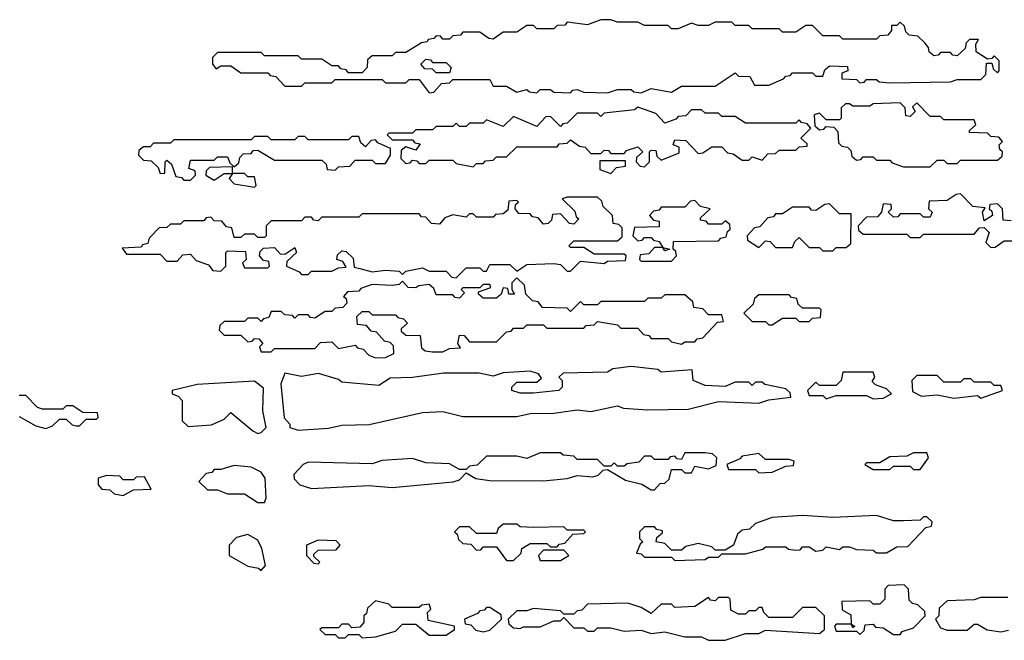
# Model space of a CAD drawing. Extents: x 2737958 to 2903317, y 894217 to 1030017.
# Tile 49 of 123: x 2777267 to 2780195, y 1025512 to 1027358. Entities that reach past the tile are written whole.
import ezdxf

# ---------------------------------------------------------------- set-up
doc = ezdxf.new("R2010")
doc.units = 0

msp = doc.modelspace()

# ---------------------------------------------------------------- linework, layer by layer
at = {"layer": '0CON05XD'}
for points in [[(2779115, 1027140), (2779145, 1027152.5), (2779205, 1027142.5), (2779235, 1027160), (2779335, 1027160), (2779395, 1027200), (2779405, 1027190), (2779438.3, 1027188.3), (2779452.5, 1027162.5), (2779495, 1027162.5), (2779538.3, 1027181.7), (2779545, 1027190), (2779558.3, 1027191.7), (2779565, 1027200), (2779625, 1027200), (2779635, 1027190), (2779655, 1027190), (2779661.7, 1027208.3), (2779675, 1027220), (2779728.3, 1027218.3), (2779730, 1027205), (2779711.7, 1027198.3), (2779711.7, 1027181.7), (2779755, 1027180), (2779765, 1027170), (2779778.3, 1027171.7), (2779785, 1027180), (2779815, 1027180), (2779823, 1027173), (2779855, 1027170), (2780035, 1027172.5), (2780055, 1027180), (2780125, 1027180), (2780140, 1027195), (2780141.7, 1027228.3), (2780158.3, 1027228.3), (2780161.7, 1027211.7), (2780175, 1027200), (2780180, 1027205), (2780180, 1027235), (2780165, 1027250), (2780158.3, 1027241.7), (2780145, 1027240), (2780111.7, 1027261.7), (2780110, 1027285), (2780118.3, 1027298.3), (2780091.7, 1027298.3), (2780081.7, 1027288.3), (2780078.3, 1027271.7), (2780055, 1027250), (2780041.7, 1027251.7), (2780035, 1027260), (2780005, 1027260), (2779998.3, 1027251.7), (2779985, 1027250), (2779971.7, 1027261.7), (2779970, 1027275), (2779958.3, 1027288.3), (2779938.3, 1027308.3), (2779911.7, 1027311.7), (2779901.7, 1027321.7), (2779898.3, 1027338.3), (2779885, 1027350), (2779875, 1027340), (2779860, 1027340), (2779860, 1027325), (2779848.3, 1027311.7), (2779825, 1027310), (2779815, 1027300), (2779715, 1027300), (2779705, 1027310), (2779655, 1027310), (2779625, 1027340), (2779605, 1027340), (2779575, 1027320), (2779535, 1027320), (2779525, 1027330), (2779445, 1027330), (2779435, 1027340), (2779395, 1027340), (2779385, 1027350), (2779335, 1027350), (2779315, 1027340), (2779285, 1027340), (2779265, 1027347.5), (2779225, 1027330), (2779205, 1027330), (2779195, 1027340), (2779125, 1027340), (2779105, 1027350), (2779045, 1027350), (2779025, 1027357.5), (2778995, 1027357.5), (2778955, 1027342.5), (2778895, 1027350), (2778888.3, 1027341.7), (2778865, 1027340), (2778855, 1027330), (2778805, 1027330), (2778795, 1027340), (2778775, 1027340), (2778745, 1027320), (2778705, 1027320), (2778675, 1027300), (2778661.7, 1027301.7), (2778635, 1027320), (2778585, 1027320), (2778578.3, 1027311.7), (2778555, 1027310), (2778545, 1027300), (2778525, 1027300), (2778518.3, 1027308.3), (2778505, 1027310), (2778498.3, 1027301.7), (2778481.7, 1027298.3), (2778478.3, 1027291.7), (2778461.7, 1027288.3), (2778415, 1027260), (2778385, 1027260), (2778375, 1027250), (2778315, 1027250), (2778301.7, 1027238.3), (2778300, 1027215), (2778285, 1027200), (2778245, 1027200), (2778238.3, 1027208.3), (2778221.7, 1027211.7), (2778215, 1027220), (2778195, 1027220), (2778165, 1027240), (2778105, 1027240), (2778095, 1027250), (2777995, 1027250), (2777985, 1027260), (2777855, 1027260), (2777840, 1027245), (2777840, 1027225), (2777851.7, 1027211.7), (2777865, 1027220), (2777895, 1027220), (2777925, 1027200), (2778005, 1027200), (2778011.7, 1027191.7), (2778028.3, 1027188.3), (2778055, 1027160), (2778105, 1027160), (2778115, 1027170), (2778195, 1027170), (2778205, 1027180), (2778345, 1027180), (2778355, 1027170), (2778415, 1027170), (2778425, 1027180), (2778455, 1027180), (2778485, 1027140), (2778498.3, 1027141.7), (2778521.7, 1027168.3), (2778545, 1027170), (2778555, 1027180), (2778665, 1027180), (2778675, 1027160), (2778715, 1027160), (2778745, 1027142.5), (2778775, 1027150), (2778783, 1027143), (2778805, 1027140), (2778815, 1027150), (2778845, 1027150), (2778855, 1027142.5), (2778905, 1027140), (2778911.7, 1027148.3), (2778925, 1027150), (2778945, 1027142.5), (2779015, 1027140), (2779045, 1027150), (2779085, 1027150), (2779093, 1027143), (2779115, 1027140)], [(2778545, 1027200), (2778505, 1027200), (2778495, 1027210), (2778471.7, 1027211.7), (2778460, 1027225), (2778475, 1027240), (2778488.3, 1027238.3), (2778495, 1027230), (2778535, 1027230), (2778550, 1027215), (2778545, 1027200)], [(2779975, 1026920), (2779995, 1026940), (2780015, 1026940), (2780025, 1026930), (2780055, 1026930), (2780065, 1026940), (2780175, 1026940), (2780188.3, 1026951.7), (2780190, 1026965), (2780181.7, 1026971.7), (2780180, 1026985), (2780190, 1026995), (2780178.3, 1027008.3), (2780155, 1027010), (2780145, 1027020), (2780091.7, 1027021.7), (2780091.7, 1027028.3), (2780110, 1027045), (2780105, 1027060), (2780015, 1027060), (2780005, 1027070), (2779975, 1027070), (2779935, 1027110), (2779921.7, 1027098.3), (2779930, 1027085), (2779915, 1027070), (2779901.7, 1027071.7), (2779900, 1027095), (2779885, 1027110), (2779805, 1027107.5), (2779795, 1027100), (2779745, 1027100), (2779735, 1027107.5), (2779723, 1027107), (2779710, 1027095), (2779710, 1027065), (2779705, 1027060), (2779665, 1027060), (2779645, 1027080), (2779630, 1027075), (2779631.7, 1027041.7), (2779645, 1027030), (2779658.3, 1027031.7), (2779665, 1027040), (2779688.3, 1027038.3), (2779700, 1027025), (2779701.7, 1026991.7), (2779711.7, 1026981.7), (2779728.3, 1026978.3), (2779738.3, 1026968.3), (2779741.7, 1026951.7), (2779755, 1026940), (2779768.3, 1026941.7), (2779775, 1026950), (2779805, 1026950), (2779815, 1026940), (2779855, 1026940), (2779861.7, 1026931.7), (2779895, 1026920), (2779975, 1026920)], [(2779125, 1026920), (2779140, 1026935), (2779140, 1026965), (2779145, 1026970), (2779158.3, 1026968.3), (2779161.7, 1026951.7), (2779175, 1026940), (2779228.3, 1026961.7), (2779228.3, 1026978.3), (2779210, 1026985), (2779215, 1027000), (2779248.3, 1026998.3), (2779285, 1026960), (2779298.3, 1026961.7), (2779325, 1026980), (2779355, 1026980), (2779371.7, 1026961.7), (2779388.3, 1026958.3), (2779415, 1026940), (2779435, 1026940), (2779445, 1026950), (2779475, 1026940), (2779491.7, 1026958.3), (2779515, 1026960), (2779525, 1026970), (2779575, 1026970), (2779585, 1026980), (2779608.3, 1026981.7), (2779608.3, 1026988.3), (2779590, 1027005), (2779620, 1027035), (2779608.3, 1027048.3), (2779591.7, 1027051.7), (2779585, 1027060), (2779575, 1027050), (2779425, 1027050), (2779395, 1027070), (2779355, 1027070), (2779345, 1027080), (2779305, 1027080), (2779295, 1027090), (2779265, 1027090), (2779248.3, 1027071.7), (2779225, 1027070), (2779218.3, 1027061.7), (2779185, 1027050), (2779158.3, 1027078.3), (2779105, 1027097.5), (2779095, 1027090), (2779005, 1027080), (2778995, 1027070), (2778985, 1027080), (2778925, 1027080), (2778895, 1027050), (2778881.7, 1027048.3), (2778875, 1027040), (2778845, 1027070), (2778831.7, 1027068.3), (2778805, 1027040), (2778735, 1027070), (2778705, 1027040), (2778655, 1027060), (2778645, 1027050), (2778605, 1027050), (2778595, 1027040), (2778575, 1027040), (2778565, 1027050), (2778555, 1027040), (2778505, 1027040), (2778495, 1027030), (2778445, 1027030), (2778435, 1027020), (2778365, 1027020), (2778360, 1027015), (2778375, 1027000), (2778435, 1027000), (2778441.7, 1026991.7), (2778458.3, 1026988.3), (2778445, 1026970), (2778415, 1026980), (2778401.7, 1026968.3), (2778400, 1026945), (2778415, 1026930), (2778428.3, 1026931.7), (2778435, 1026940), (2778448.3, 1026938.3), (2778455, 1026930), (2778475, 1026930), (2778485, 1026940), (2778555, 1026940), (2778565, 1026930), (2778615, 1026920), (2778625, 1026930), (2778645, 1026930), (2778651.7, 1026938.3), (2778675, 1026940), (2778685, 1026950), (2778715, 1026950), (2778745, 1026980), (2778865, 1026980), (2778871.7, 1026988.3), (2778895, 1026990), (2778905, 1027000), (2778931.7, 1026981.7), (2778948.3, 1026978.3), (2778965, 1026960), (2778995, 1026960), (2779005, 1026970), (2779018.3, 1026968.3), (2779025, 1026960), (2779065, 1026960), (2779071.7, 1026968.3), (2779105, 1026980), (2779120, 1026965), (2779101.7, 1026948.3), (2779100, 1026935), (2779111.7, 1026921.7), (2779125, 1026920)], [(2777775, 1026880), (2777790, 1026895), (2777788.3, 1026908.3), (2777770, 1026915), (2777775, 1026940), (2777845, 1026940), (2777855, 1026950), (2777885, 1026950), (2777891.7, 1026931.7), (2777905, 1026920), (2777918.3, 1026931.7), (2777921.7, 1026948.3), (2777931.7, 1026958.3), (2777955, 1026960), (2777961.7, 1026968.3), (2777975, 1026970), (2778025, 1026940), (2778165, 1026940), (2778178.3, 1026928.3), (2778181.7, 1026911.7), (2778205, 1026910), (2778215, 1026920), (2778248.3, 1026921.7), (2778265, 1026940), (2778315, 1026940), (2778325, 1026930), (2778355, 1026930), (2778370, 1026955), (2778370, 1026975), (2778331.7, 1026991.7), (2778325, 1027000), (2778311.7, 1026998.3), (2778295, 1026980), (2778281.7, 1026991.7), (2778275, 1027010), (2778255, 1027010), (2778245, 1027000), (2778125, 1027000), (2778115, 1027010), (2778095, 1027010), (2778085, 1027000), (2778015, 1027000), (2778005, 1027010), (2777965, 1027010), (2777955, 1027000), (2777725, 1027000), (2777715, 1026990), (2777665, 1026990), (2777655, 1026980), (2777635, 1026980), (2777621.7, 1026968.3), (2777620, 1026955), (2777635, 1026940), (2777658.3, 1026938.3), (2777678.3, 1026918.3), (2777685, 1026900), (2777698.3, 1026901.7), (2777700, 1026935), (2777705, 1026940), (2777718.3, 1026928.3), (2777731.7, 1026891.7), (2777748.3, 1026888.3), (2777755, 1026880), (2777775, 1026880)], [(2779025, 1026900), (2779041.7, 1026918.3), (2779068.3, 1026921.7), (2779068.3, 1026938.3), (2778991.7, 1026938.3), (2778991.7, 1026911.7), (2779025, 1026900)], [(2777845, 1026880), (2777875, 1026900), (2777900, 1026900), (2777900, 1026920), (2777831.7, 1026918.3), (2777821.7, 1026908.3), (2777820, 1026895), (2777845, 1026880)], [(2777965, 1026860), (2777970, 1026865), (2777965, 1026890), (2777945, 1026890), (2777935, 1026900), (2777900, 1026900), (2777890, 1026885), (2777905, 1026870), (2777965, 1026860)], [(2778565, 1026590), (2778595, 1026620), (2778635, 1026620), (2778645, 1026610), (2778655, 1026610), (2778665, 1026630), (2778725, 1026630), (2778745, 1026610), (2778775, 1026630), (2778855, 1026632.5), (2778875, 1026630), (2778895, 1026610), (2778905, 1026610), (2778935, 1026640), (2779005, 1026632.5), (2779015, 1026640), (2779068.3, 1026641.7), (2779070, 1026655), (2779065, 1026660), (2778975, 1026660), (2778945, 1026680), (2778905, 1026680), (2778900, 1026685), (2778915, 1026700), (2779045, 1026700), (2779058.3, 1026711.7), (2779058.3, 1026738.3), (2779048.3, 1026748.3), (2779031.7, 1026751.7), (2779030, 1026775), (2779001.7, 1026801.7), (2778998.3, 1026818.3), (2778985, 1026830), (2778895, 1026830), (2778880, 1026825), (2778918.3, 1026788.3), (2778921.7, 1026771.7), (2778930, 1026765), (2778915, 1026750), (2778901.7, 1026751.7), (2778875, 1026780), (2778851.7, 1026778.3), (2778848.3, 1026761.7), (2778838.3, 1026751.7), (2778825, 1026750), (2778808.3, 1026768.3), (2778791.7, 1026771.7), (2778785, 1026780), (2778751.7, 1026781.7), (2778740, 1026795), (2778741.7, 1026808.3), (2778750, 1026815), (2778745, 1026820), (2778721.7, 1026818.3), (2778718.3, 1026791.7), (2778705, 1026780), (2778681.7, 1026778.3), (2778675, 1026770), (2778625, 1026770), (2778615, 1026780), (2778605, 1026780), (2778595, 1026770), (2778555, 1026777.5), (2778531.7, 1026768.3), (2778515, 1026750), (2778491.7, 1026751.7), (2778475, 1026770), (2778461.7, 1026771.7), (2778455, 1026780), (2778285, 1026780), (2778275, 1026770), (2778165, 1026770), (2778155, 1026760), (2778141.7, 1026761.7), (2778135, 1026770), (2778115, 1026770), (2778105, 1026760), (2778015, 1026760), (2778000, 1026745), (2778000, 1026715), (2777995, 1026710), (2777975, 1026710), (2777965, 1026720), (2777935, 1026720), (2777925, 1026710), (2777905, 1026710), (2777898.3, 1026738.3), (2777881.7, 1026741.7), (2777868.3, 1026758.3), (2777845, 1026760), (2777835, 1026770), (2777821.7, 1026768.3), (2777815, 1026760), (2777755, 1026760), (2777745, 1026750), (2777715, 1026750), (2777705, 1026740), (2777681.7, 1026738.3), (2777651.7, 1026708.3), (2777648.3, 1026691.7), (2777631.7, 1026688.3), (2777628.3, 1026681.7), (2777571.7, 1026678.3), (2777585, 1026660), (2777685, 1026660), (2777705, 1026640), (2777735, 1026640), (2777751.7, 1026658.3), (2777775, 1026660), (2777791.7, 1026641.7), (2777828.3, 1026628.3), (2777841.7, 1026611.7), (2777865, 1026610), (2777880, 1026625), (2777880, 1026665), (2777885, 1026670), (2777938.3, 1026668.3), (2777940, 1026645), (2777930, 1026635), (2777935, 1026620), (2778005, 1026620), (2778010, 1026625), (2778008.3, 1026638.3), (2777991.7, 1026641.7), (2777980, 1026655), (2777981.7, 1026668.3), (2777991.7, 1026678.3), (2778025, 1026680), (2778041.7, 1026661.7), (2778055, 1026660), (2778085, 1026680), (2778090, 1026665), (2778061.7, 1026638.3), (2778060, 1026625), (2778098.3, 1026608.3), (2778105, 1026600), (2778125, 1026600), (2778135, 1026610), (2778195, 1026610), (2778215, 1026620), (2778238.3, 1026621.7), (2778228.3, 1026638.3), (2778210, 1026645), (2778211.7, 1026658.3), (2778225, 1026670), (2778238.3, 1026668.3), (2778258.3, 1026648.3), (2778261.7, 1026621.7), (2778278.3, 1026618.3), (2778315, 1026607.5), (2778355, 1026613.3), (2778395, 1026610), (2778405, 1026600), (2778415, 1026610), (2778465, 1026620), (2778485, 1026610), (2778535, 1026610), (2778551.7, 1026591.7), (2778565, 1026590)], [(2779205, 1026640), (2779220, 1026655), (2779218.3, 1026668.3), (2779210, 1026675), (2779211.7, 1026698.3), (2779345, 1026700), (2779351.7, 1026708.3), (2779368.3, 1026711.7), (2779371.7, 1026728.3), (2779380, 1026735), (2779378.3, 1026748.3), (2779365, 1026760), (2779355, 1026750), (2779315, 1026750), (2779308.3, 1026758.3), (2779291.7, 1026761.7), (2779291.7, 1026768.3), (2779320, 1026795), (2779291.7, 1026801.7), (2779275, 1026820), (2779261.7, 1026818.3), (2779245, 1026800), (2779175, 1026800), (2779168.3, 1026791.7), (2779151.7, 1026788.3), (2779140, 1026775), (2779151.7, 1026761.7), (2779168.3, 1026758.3), (2779168.3, 1026741.7), (2779095, 1026740), (2779090, 1026715), (2779105, 1026700), (2779118.3, 1026701.7), (2779125, 1026710), (2779145, 1026710), (2779151.7, 1026701.7), (2779168.3, 1026698.3), (2779180, 1026680), (2779200, 1026675), (2779185, 1026670), (2779180, 1026680), (2779155, 1026680), (2779138.3, 1026661.7), (2779111.7, 1026658.3), (2779110, 1026645), (2779115, 1026640), (2779205, 1026640)], [(2780215, 1026760), (2780191.7, 1026761.7), (2780190, 1026795), (2780175, 1026810), (2780151.7, 1026808.3), (2780150, 1026795), (2780158.3, 1026788.3), (2780160, 1026775), (2780135, 1026760), (2780130, 1026785), (2780138.3, 1026798.3), (2780101.7, 1026801.7), (2780065, 1026840), (2780051.7, 1026838.3), (2780025, 1026820), (2779971.7, 1026818.3), (2779970, 1026795), (2779980, 1026785), (2779975, 1026770), (2779955, 1026770), (2779945, 1026780), (2779885, 1026780), (2779878.3, 1026771.7), (2779865, 1026770), (2779850, 1026785), (2779860, 1026795), (2779858.3, 1026808.3), (2779835, 1026810), (2779830, 1026785), (2779818.3, 1026771.7), (2779785, 1026770), (2779760, 1026745), (2779761.7, 1026731.7), (2779775, 1026720), (2779905, 1026720), (2779915, 1026710), (2779945, 1026710), (2779955, 1026720), (2780105, 1026720), (2780121.7, 1026738.3), (2780135, 1026740), (2780150, 1026725), (2780140, 1026695), (2780155, 1026680), (2780168.3, 1026681.7), (2780195, 1026700), (2780345, 1026700)], [(2779685, 1026670), (2779695, 1026680), (2779725, 1026680), (2779738.3, 1026691.7), (2779740, 1026780), (2779705, 1026780), (2779675, 1026810), (2779661.7, 1026808.3), (2779635, 1026790), (2779621.7, 1026791.7), (2779615, 1026800), (2779565, 1026800), (2779535, 1026780), (2779515, 1026780), (2779508.3, 1026771.7), (2779491.7, 1026768.3), (2779468.3, 1026741.7), (2779451.7, 1026738.3), (2779430, 1026715), (2779431.7, 1026701.7), (2779465, 1026680), (2779485, 1026700), (2779498.3, 1026698.3), (2779515, 1026680), (2779565, 1026680), (2779571.7, 1026698.3), (2779585, 1026710), (2779615, 1026680), (2779645, 1026680), (2779655, 1026670), (2779685, 1026670)], [(2778325, 1026352.5), (2778355, 1026353.3), (2778380, 1026365), (2778378.3, 1026388.3), (2778368.3, 1026398.3), (2778351.7, 1026401.7), (2778328.3, 1026428.3), (2778311.7, 1026431.7), (2778298.3, 1026448.3), (2778271.7, 1026451.7), (2778270, 1026475), (2778285, 1026490), (2778305, 1026490), (2778315, 1026480), (2778385, 1026480), (2778391.7, 1026471.7), (2778408.3, 1026468.3), (2778420, 1026455), (2778401.7, 1026438.3), (2778401.7, 1026431.7), (2778415, 1026420), (2778458.3, 1026418.3), (2778461.7, 1026381.7), (2778473, 1026373), (2778495, 1026370), (2778525, 1026370), (2778545, 1026380), (2778578.3, 1026381.7), (2778570, 1026395), (2778575, 1026420), (2778588.3, 1026418.3), (2778605, 1026400), (2778685, 1026400), (2778715, 1026430), (2778728.3, 1026431.7), (2778735, 1026440), (2778765, 1026440), (2778775, 1026450), (2778825, 1026450), (2778835, 1026440), (2778945, 1026440), (2778951.7, 1026448.3), (2778975, 1026450), (2778985, 1026460), (2779045, 1026450), (2779055, 1026440), (2779105, 1026440), (2779121.7, 1026421.7), (2779138.3, 1026418.3), (2779145, 1026410), (2779195, 1026410), (2779205, 1026400), (2779235, 1026392.5), (2779245, 1026400), (2779275, 1026400), (2779281.7, 1026408.3), (2779298.3, 1026411.7), (2779341.7, 1026458.3), (2779360, 1026460), (2779355, 1026480), (2779315, 1026480), (2779298.3, 1026498.3), (2779271.7, 1026501.7), (2779268.3, 1026518.3), (2779245, 1026540), (2779185, 1026540), (2779175, 1026530), (2779135, 1026530), (2779125, 1026520), (2778995, 1026520), (2778985, 1026510), (2778945, 1026510), (2778935, 1026520), (2778905, 1026490), (2778895, 1026500), (2778821.7, 1026501.7), (2778808.3, 1026518.3), (2778791.7, 1026521.7), (2778771.7, 1026541.7), (2778768.3, 1026568.3), (2778745, 1026590), (2778730, 1026575), (2778730, 1026555), (2778738.3, 1026541.7), (2778721.7, 1026541.7), (2778718.3, 1026558.3), (2778705, 1026560), (2778698.3, 1026541.7), (2778685, 1026530), (2778645, 1026530), (2778631.7, 1026541.7), (2778631.7, 1026548.3), (2778668.3, 1026561.7), (2778665, 1026570), (2778645, 1026570), (2778635, 1026560), (2778585, 1026560), (2778580, 1026555), (2778590, 1026545), (2778575, 1026530), (2778561.7, 1026531.7), (2778555, 1026540), (2778505, 1026540), (2778498.3, 1026558.3), (2778485, 1026570), (2778453.6, 1026566.4), (2778445, 1026560), (2778421.7, 1026561.7), (2778405, 1026580), (2778395, 1026570), (2778375, 1026567.5), (2778315, 1026570), (2778281.7, 1026558.3), (2778275, 1026550), (2778241.7, 1026548.3), (2778230, 1026535), (2778238.3, 1026528.3), (2778240, 1026515), (2778228.3, 1026501.7), (2778205, 1026500), (2778195, 1026490), (2778175, 1026490), (2778145, 1026470), (2778131.7, 1026471.7), (2778125, 1026480), (2778095, 1026480), (2778085, 1026470), (2778078.3, 1026478.3), (2778055, 1026480), (2778045, 1026490), (2778015, 1026490), (2778008.3, 1026471.7), (2777991.7, 1026468.3), (2777985, 1026460), (2777975, 1026470), (2777945, 1026470), (2777935, 1026460), (2777875, 1026460), (2777861.7, 1026448.3), (2777860, 1026435), (2777875, 1026420), (2777925, 1026420), (2777945, 1026400), (2777958.3, 1026401.7), (2777965, 1026410), (2777978.3, 1026408.3), (2777990, 1026395), (2777980, 1026385), (2777985, 1026370), (2778015, 1026370), (2778025, 1026380), (2778145, 1026380), (2778161.7, 1026398.3), (2778195, 1026400), (2778215, 1026380), (2778265, 1026390), (2778271.7, 1026381.7), (2778288.3, 1026378.3), (2778305, 1026360), (2778325, 1026352.5)], [(2779505, 1026450), (2779535, 1026470), (2779575, 1026470), (2779585, 1026460), (2779615, 1026460), (2779625, 1026470), (2779648.3, 1026471.7), (2779650, 1026495), (2779645, 1026500), (2779595, 1026500), (2779581.7, 1026511.7), (2779578.3, 1026528.3), (2779561.7, 1026531.7), (2779555, 1026540), (2779465, 1026540), (2779451.7, 1026528.3), (2779448.3, 1026511.7), (2779420, 1026485), (2779445, 1026460), (2779485, 1026460), (2779495, 1026450), (2779505, 1026450)], [(2778095, 1026137.5), (2778185, 1026143.3), (2778225, 1026152.5), (2778306.4, 1026153.6), (2778465, 1026190), (2778525, 1026192.5), (2778585, 1026177.5), (2778745, 1026177.5), (2778785, 1026186.7), (2778855, 1026187.5), (2778925, 1026197.5), (2778965, 1026192.5), (2779045, 1026210), (2779062.5, 1026202.5), (2779135, 1026197.5), (2779255, 1026200), (2779345, 1026222.5), (2779465, 1026217.5), (2779495, 1026227.5), (2779560, 1026235), (2779558.3, 1026248.3), (2779545, 1026260), (2779483, 1026273), (2779475, 1026280), (2779455, 1026280), (2779445, 1026270), (2779435, 1026280), (2779395, 1026280), (2779365, 1026267.5), (2779305, 1026270), (2779270, 1026285), (2779267, 1026317), (2779175, 1026310), (2779165, 1026317.5), (2779085, 1026326), (2779030.7, 1026319.3), (2779015, 1026310), (2778883.6, 1026306.4), (2778870, 1026295), (2778880, 1026285), (2778880, 1026265), (2778870, 1026255), (2778795, 1026247.5), (2778755, 1026247.5), (2778730, 1026255), (2778730, 1026265), (2778745, 1026280), (2778805, 1026280), (2778818.3, 1026291.7), (2778810, 1026305), (2778785, 1026312.5), (2778705, 1026307.5), (2778675, 1026297.5), (2778633, 1026307), (2778527, 1026307), (2778435, 1026293.3), (2778368.3, 1026291.7), (2778335, 1026270), (2778225, 1026280), (2778215, 1026287.5), (2778155.9, 1026305.9), (2778105, 1026296.7), (2778055, 1026306.2), (2778043.8, 1026275), (2778053.6, 1026173.6), (2778070, 1026155), (2778070, 1026145), (2778095, 1026137.5)], [(2779805, 1026230), (2779835, 1026232.5), (2779860, 1026245), (2779845, 1026260), (2779811.7, 1026271.7), (2779801.7, 1026281.7), (2779810, 1026295), (2779805, 1026310), (2779715, 1026310), (2779710, 1026285), (2779695, 1026270), (2779645, 1026270), (2779635, 1026280), (2779610, 1026255), (2779615, 1026240), (2779655, 1026240), (2779665, 1026230), (2779695, 1026240), (2779785, 1026240), (2779805, 1026230)], [(2780125, 1026232.5), (2780190, 1026255), (2780185, 1026270), (2780165, 1026270), (2780155, 1026280), (2780105, 1026280), (2780095, 1026290), (2780075, 1026290), (2780065, 1026280), (2780015, 1026280), (2779995, 1026300), (2779935, 1026300), (2779920, 1026285), (2779921.7, 1026251.7), (2779948.3, 1026238.3), (2779995, 1026242.5), (2780045, 1026232.5), (2780115, 1026240), (2780125, 1026232.5)], [(2777975, 1026127.5), (2777985, 1026130), (2778000, 1026145), (2777990, 1026195), (2777991.7, 1026261.7), (2777965, 1026282.5), (2777795, 1026272.5), (2777720, 1026255), (2777720, 1026245), (2777738.3, 1026238.3), (2777750, 1026225), (2777750, 1026165), (2777768.3, 1026148.3), (2777837, 1026153), (2777875, 1026170), (2777895, 1026190), (2777960, 1026135), (2777975, 1026127.5)], [(2777345, 1026142.5), (2777365, 1026150), (2777385, 1026170), (2777405, 1026170), (2777423, 1026153), (2777435, 1026150), (2777445, 1026150), (2777465, 1026170), (2777495, 1026170), (2777500, 1026175), (2777498.3, 1026188.3), (2777455, 1026190), (2777425, 1026210), (2777405, 1026210), (2777395, 1026200), (2777335, 1026200), (2777320, 1026205), (2777285, 1026240), (2777265, 1026240)], [(2777265, 1026177.5), (2777315, 1026150), (2777345, 1026142.5)], [(2779155, 1025960), (2779171.7, 1025978.3), (2779185, 1025980), (2779198.3, 1025991.7), (2779205, 1026020), (2779235, 1026020), (2779245, 1026010), (2779265, 1026010), (2779275, 1026030), (2779315, 1026022.5), (2779338.3, 1026031.7), (2779340, 1026055), (2779327, 1026067), (2779305, 1026070), (2779245, 1026070), (2779235, 1026050), (2779221.7, 1026051.7), (2779215, 1026060), (2779201.7, 1026058.3), (2779195, 1026050), (2779155, 1026050), (2779145, 1026060), (2779125, 1026060), (2779108.3, 1026041.7), (2779073, 1026037), (2779065, 1026030), (2779045, 1026030), (2779035, 1026040), (2779025, 1026030), (2779005, 1026030), (2778985, 1026050), (2778925, 1026050), (2778915, 1026060), (2778883, 1026063), (2778875, 1026070), (2778815, 1026070), (2778775, 1026052.5), (2778745, 1026060), (2778655, 1026060), (2778627, 1026033), (2778605, 1026030), (2778595, 1026020), (2778575, 1026020), (2778545, 1026037.5), (2778475, 1026040), (2778435, 1026052.5), (2778345, 1026047.5), (2778315, 1026037.5), (2778125, 1026042.5), (2778110, 1026035), (2778082.5, 1026005), (2778083, 1025993), (2778100, 1025975), (2778135, 1025963.3), (2778305, 1025972.5), (2778375, 1025966.7), (2778556.4, 1025983.6), (2778575, 1025990), (2778595, 1026010), (2778623.6, 1025993.6), (2778665, 1025987.5), (2778825, 1025986.7), (2778895, 1025993.3), (2778925, 1026002.5), (2778971.7, 1025998.3), (2778987, 1026003), (2779001.7, 1026018.3), (2779015, 1026020), (2779068.3, 1025988.3), (2779117, 1025977), (2779145, 1025960), (2779155, 1025960)], [(2779465, 1026010), (2779505, 1026012.5), (2779545, 1026030), (2779568.3, 1026031.7), (2779570, 1026045), (2779555, 1026050), (2779485, 1026050), (2779465, 1026067.5), (2779415, 1026060), (2779408.3, 1026051.7), (2779370, 1026035), (2779375, 1026020), (2779455, 1026020), (2779465, 1026010)], [(2779945, 1026020), (2779970, 1026055), (2779965, 1026070), (2779925, 1026070), (2779905, 1026060), (2779855, 1026057.5), (2779825, 1026040), (2779785, 1026040), (2779780, 1026035), (2779805, 1026020), (2779855, 1026020), (2779865, 1026030), (2779915, 1026030), (2779925, 1026020), (2779945, 1026020)], [(2777995, 1025922.5), (2778000, 1025935), (2777996.7, 1025995), (2777985, 1026012.5), (2777955, 1026027.5), (2777905, 1026032.5), (2777865, 1026020), (2777845, 1026020), (2777838.3, 1026011.7), (2777821.7, 1026008.3), (2777800, 1025985), (2777825, 1025960), (2777855, 1025960), (2777885, 1025947.5), (2777935, 1025947.5), (2777975, 1025922.5), (2777995, 1025922.5)], [(2777575, 1025942.5), (2777605, 1025960), (2777658.3, 1025961.7), (2777638.3, 1025998.3), (2777613, 1025997), (2777605, 1025990), (2777575, 1025990), (2777565, 1026000), (2777525, 1026002.5), (2777500, 1025995), (2777500, 1025975), (2777511.7, 1025961.7), (2777535, 1025960), (2777548.3, 1025948.3), (2777575, 1025942.5)], [(2779215, 1025750), (2779305, 1025752.5), (2779315, 1025760), (2779345, 1025760), (2779355, 1025770), (2779425, 1025770), (2779477, 1025783), (2779485, 1025790), (2779545, 1025790), (2779553, 1025783), (2779575, 1025780), (2779588.3, 1025781.7), (2779595, 1025790), (2779615, 1025790), (2779635, 1025777.5), (2779655, 1025780), (2779665, 1025790), (2779705, 1025782.5), (2779715, 1025790), (2779735, 1025790), (2779755, 1025782.5), (2779805, 1025780), (2779815, 1025772.5), (2779845, 1025772.5), (2779875, 1025790), (2779908.3, 1025791.7), (2779961.7, 1025848.3), (2779978.3, 1025851.7), (2779980, 1025865), (2779965, 1025880), (2779955, 1025880), (2779945, 1025870), (2779895, 1025867.5), (2779865, 1025867.5), (2779815, 1025883.3), (2779685, 1025877.5), (2779595, 1025883.3), (2779505, 1025877.5), (2779455, 1025860), (2779437, 1025843), (2779415, 1025840), (2779401.7, 1025828.3), (2779390, 1025795), (2779365, 1025780), (2779335, 1025780), (2779325, 1025790), (2779285, 1025800), (2779248.3, 1025791.7), (2779235, 1025780), (2779205, 1025780), (2779185, 1025800), (2779160, 1025805), (2779161.7, 1025818.3), (2779178.3, 1025831.7), (2779178.3, 1025838.3), (2779161.7, 1025841.7), (2779155, 1025850), (2779125, 1025850), (2779110, 1025835), (2779110, 1025815), (2779120, 1025805), (2779111.7, 1025798.3), (2779101.7, 1025771.7), (2779115, 1025770), (2779125, 1025760), (2779205, 1025760), (2779215, 1025750)], [(2778735, 1025750), (2778758.3, 1025771.7), (2778760, 1025785), (2778785, 1025800), (2778835, 1025800), (2778845, 1025790), (2778865, 1025790), (2778871.7, 1025798.3), (2778888.3, 1025801.7), (2778911.7, 1025828.3), (2778945, 1025830), (2778950, 1025835), (2778945, 1025840), (2778895, 1025840), (2778885, 1025850), (2778795, 1025847.5), (2778755, 1025850), (2778745, 1025857.5), (2778705, 1025857.5), (2778690, 1025845), (2778685, 1025830), (2778625, 1025830), (2778605, 1025850), (2778575, 1025850), (2778560, 1025835), (2778568.3, 1025828.3), (2778571.7, 1025811.7), (2778585, 1025800), (2778608.3, 1025798.3), (2778625, 1025780), (2778638.3, 1025781.7), (2778645, 1025790), (2778685, 1025790), (2778715, 1025750), (2778735, 1025750)], [(2777985, 1025720), (2777997.5, 1025735), (2777987.5, 1025785), (2777975, 1025810), (2777945, 1025827.5), (2777911.7, 1025818.3), (2777890, 1025795), (2777890, 1025765), (2777945, 1025732.5), (2777977, 1025727), (2777985, 1025720)], [(2778155, 1025740), (2778160, 1025745), (2778141.7, 1025761.7), (2778141.7, 1025768.3), (2778155, 1025780), (2778208.3, 1025781.7), (2778220, 1025795), (2778208.3, 1025808.3), (2778155, 1025810), (2778120, 1025795), (2778120, 1025765), (2778141.7, 1025741.7), (2778155, 1025740)], [(2778875, 1025750), (2778900, 1025765), (2778885, 1025780), (2778825, 1025780), (2778810, 1025765), (2778815, 1025750), (2778875, 1025750)], [(2779885, 1025530), (2779891.7, 1025538.3), (2779925, 1025550), (2779960, 1025585), (2779958.3, 1025598.3), (2779938.3, 1025618.3), (2779921.7, 1025621.7), (2779911.7, 1025631.7), (2779910, 1025665), (2779897, 1025677), (2779850, 1025675), (2779840, 1025665), (2779840, 1025635), (2779825, 1025620), (2779805, 1025620), (2779795, 1025630), (2779711.7, 1025628.3), (2779713, 1025603), (2779738.3, 1025588.3), (2779740, 1025560), (2779750, 1025555), (2779745, 1025550), (2779740, 1025560), (2779695, 1025560), (2779690, 1025555), (2779695, 1025540), (2779755, 1025540), (2779765, 1025530), (2779778.3, 1025541.7), (2779781.7, 1025558.3), (2779805, 1025560), (2779811.7, 1025551.7), (2779835, 1025550), (2779865, 1025530), (2779885, 1025530)], [(2779315, 1025512.5), (2779365, 1025513.3), (2779425, 1025532.5), (2779465, 1025532.5), (2779485, 1025542.5), (2779645, 1025532.5), (2779660, 1025545), (2779660, 1025585), (2779635, 1025610), (2779595, 1025610), (2779565, 1025580), (2779495, 1025580), (2779480, 1025595), (2779475, 1025610), (2779465, 1025610), (2779455, 1025600), (2779435, 1025600), (2779425, 1025590), (2779405, 1025590), (2779381.7, 1025601.7), (2779380, 1025635), (2779375, 1025640), (2779345, 1025640), (2779335, 1025630), (2779321.7, 1025631.7), (2779315, 1025640), (2779275, 1025612.5), (2779215, 1025610), (2779205, 1025620), (2779175, 1025620), (2779145, 1025592.5), (2779115, 1025610), (2779075, 1025622.5), (2778955, 1025620), (2778938.3, 1025601.7), (2778925, 1025600), (2778915, 1025590), (2778885, 1025590), (2778875, 1025600), (2778795, 1025607.5), (2778775, 1025600), (2778745, 1025600), (2778720, 1025575), (2778721.7, 1025561.7), (2778735, 1025550), (2778755, 1025547.5), (2778765, 1025552.5), (2778815, 1025552.5), (2778855, 1025570), (2778875, 1025570), (2778885, 1025580), (2778915, 1025550), (2778945, 1025550), (2778955, 1025540), (2778975, 1025540), (2778985, 1025550), (2779025, 1025550), (2779065, 1025540), (2779115, 1025542.5), (2779145, 1025532.5), (2779185, 1025537.5), (2779245, 1025522.5), (2779295, 1025522.5), (2779315, 1025512.5)], [(2780205, 1025640), (2780125, 1025640), (2780105, 1025632.5), (2780025, 1025630), (2780001.7, 1025608.3), (2780000, 1025585), (2779990, 1025575), (2780005, 1025550), (2780025, 1025542.5), (2780085, 1025542.5), (2780105, 1025560), (2780115, 1025560), (2780143.6, 1025543.6), (2780185, 1025537.5), (2780207, 1025543)], [(2778285, 1025520), (2778325, 1025522.5), (2778385, 1025540), (2778405, 1025560), (2778445, 1025560), (2778485, 1025527.5), (2778535, 1025527.5), (2778560, 1025545), (2778560, 1025555), (2778481.7, 1025571.7), (2778480, 1025595), (2778490, 1025605), (2778485, 1025620), (2778463, 1025617), (2778455, 1025610), (2778375, 1025610), (2778365, 1025620), (2778325, 1025630), (2778301.7, 1025608.3), (2778298.3, 1025591.7), (2778290, 1025585), (2778290, 1025565), (2778278.3, 1025551.7), (2778255, 1025550), (2778245, 1025560), (2778225, 1025560), (2778215, 1025550), (2778165, 1025550), (2778160, 1025545), (2778175, 1025530), (2778205, 1025530), (2778215, 1025520), (2778235, 1025520), (2778245, 1025530), (2778275, 1025530), (2778285, 1025520)], [(2778645, 1025537.5), (2778665, 1025542.5), (2778700, 1025575), (2778698.3, 1025588.3), (2778665, 1025610), (2778655, 1025610), (2778648.3, 1025601.7), (2778635, 1025600), (2778628.3, 1025591.7), (2778590, 1025575), (2778591.7, 1025561.7), (2778608.3, 1025558.3), (2778623, 1025543), (2778645, 1025537.5)]]:
    msp.add_lwpolyline(points, dxfattribs=at)

doc.saveas('drawing.dxf')
